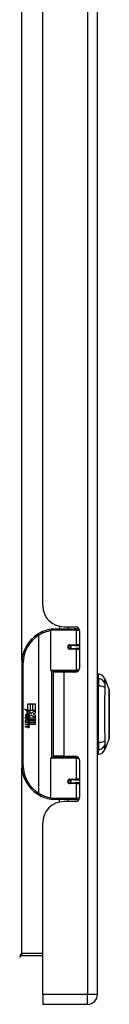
# Model space of a CAD drawing. Header units: inches. Extents: x 12 to 130, y 10 to 80.
# Tile 2 of 8: x 47.43 to 48.74, y 30.6 to 45.03. Entities that reach past the tile are written whole.
import ezdxf

# ---------------------------------------------------------------- set-up
doc = ezdxf.new("R2010")
doc.units = ezdxf.units.IN
doc.header["$MEASUREMENT"] = 0
doc.layers.add('Visible Edges(ANSI)', color=7, linetype='Continuous', lineweight=25)
doc.layers.add('Visible Tangent Edges(ANSI)', color=7, linetype='Continuous', lineweight=25)

msp = doc.modelspace()

# ---------------------------------------------------------------- linework, layer by layer
at = {"layer": 'Visible Edges(ANSI)'}
for p, q in [((48.565, 30.75), (48.565, 60.261)), ((47.765, 36.447), (47.765, 54.564)), ((47.886, 35.5), (47.886, 36.085)), ((47.905, 36.104), (48.235, 36.104)), ((48.01, 36.143), (48.01, 36.104)), ((48.077, 36.135), (48.243, 36.135)), ((48.136, 36.135), (48.136, 36.104)), ((48.294, 36.104), (48.235, 36.104)), ((48.294, 36.104), (48.295, 36.104)), ((48.302, 36.076), (48.302, 35.529)), ((48.153, 35.86), (48.153, 35.858)), ((48.158, 35.858), (48.153, 35.858)), ((48.245, 35.86), (48.158, 35.86)), ((48.158, 35.817), (48.245, 35.817)), ((48.16, 35.858), (48.16, 35.86)), ((48.161, 35.819), (48.161, 35.817)), ((48.245, 35.86), (48.302, 35.86)), ((48.302, 35.817), (48.245, 35.817)), ((47.461, 35.604), (47.461, 34.104)), ((48.239, 35.484), (47.901, 35.484)), ((47.978, 35.484), (47.978, 35.47)), ((48.169, 35.484), (48.169, 35.47)), ((48.239, 35.484), (48.282, 35.484)), ((48.073, 35.47), (47.92, 35.47)), ((47.92, 35.47), (47.92, 34.239)), ((48.243, 35.47), (48.073, 35.47)), ((48.581, 35.377), (48.581, 35.445)), ((48.581, 35.377), (48.581, 35.266)), ((48.673, 35.371), (48.736, 35.211)), ((48.581, 34.443), (48.581, 35.266)), ((47.501, 34.932), (47.549, 34.907)), ((47.547, 34.888), (47.501, 34.932)), ((47.549, 35.004), (47.581, 35.004)), ((47.549, 34.907), (47.549, 35.004)), ((47.552, 34.906), (47.581, 34.89)), ((47.581, 34.906), (47.552, 34.906)), ((47.581, 35.004), (47.581, 34.906)), ((47.585, 35.004), (47.617, 35.004)), ((47.585, 34.906), (47.585, 35.004)), ((47.617, 34.906), (47.585, 34.906)), ((47.599, 34.869), (47.653, 34.906)), ((47.617, 35.004), (47.617, 34.906)), ((47.622, 34.906), (47.622, 35.004)), ((47.622, 35.004), (47.654, 35.004)), ((47.653, 34.906), (47.622, 34.906)), ((47.654, 35.004), (47.654, 34.871)), ((47.515, 34.809), (47.543, 34.785)), ((47.515, 34.793), (47.515, 34.809)), ((47.535, 34.779), (47.515, 34.793)), ((47.515, 34.77), (47.535, 34.777)), ((47.515, 34.753), (47.515, 34.77)), ((47.543, 34.767), (47.515, 34.753)), ((47.527, 34.815), (47.518, 34.815)), ((47.533, 34.886), (47.547, 34.888)), ((47.577, 34.855), (47.533, 34.886)), ((47.535, 34.777), (47.535, 34.779)), ((47.539, 34.808), (47.539, 34.845)), ((47.543, 34.785), (47.57, 34.798)), ((47.57, 34.743), (47.543, 34.767)), ((47.548, 34.843), (47.548, 34.819)), ((47.57, 34.782), (47.552, 34.774)), ((47.552, 34.774), (47.552, 34.772)), ((47.552, 34.772), (47.57, 34.759)), ((47.555, 34.772), (47.573, 34.78)), ((47.654, 34.772), (47.555, 34.772)), ((47.562, 34.768), (47.654, 34.768)), ((47.573, 34.761), (47.562, 34.768)), ((47.565, 34.848), (47.577, 34.855)), ((47.57, 34.798), (47.57, 34.782)), ((47.581, 34.89), (47.571, 34.888)), ((47.571, 34.888), (47.599, 34.869)), ((47.573, 34.802), (47.652, 34.802)), ((47.573, 34.78), (47.573, 34.802)), ((47.573, 34.738), (47.573, 34.761)), ((47.603, 34.839), (47.574, 34.818)), ((47.652, 34.802), (47.603, 34.839)), ((47.654, 34.871), (47.628, 34.853)), ((47.628, 34.853), (47.654, 34.839)), ((47.654, 34.839), (47.654, 34.772)), ((47.654, 34.768), (47.654, 34.738)), ((47.515, 34.746), (47.57, 34.737)), ((47.515, 34.733), (47.515, 34.746)), ((47.538, 34.729), (47.515, 34.733)), ((47.515, 34.713), (47.55, 34.706)), ((47.515, 34.699), (47.515, 34.713)), ((47.538, 34.695), (47.515, 34.699)), ((47.515, 34.679), (47.55, 34.673)), ((47.515, 34.666), (47.515, 34.679)), ((47.55, 34.659), (47.515, 34.666)), ((47.56, 34.726), (47.56, 34.723)), ((47.57, 34.725), (47.56, 34.726)), ((47.567, 34.722), (47.573, 34.722)), ((47.57, 34.759), (47.57, 34.743)), ((47.57, 34.737), (47.57, 34.725)), ((47.654, 34.738), (47.573, 34.738)), ((47.573, 34.734), (47.654, 34.734)), ((47.573, 34.722), (47.573, 34.734)), ((47.654, 34.704), (47.574, 34.704)), ((47.654, 34.734), (47.654, 34.704)), ((48.736, 34.498), (48.673, 34.338)), ((48.581, 34.443), (48.581, 34.332)), ((48.581, 34.264), (48.581, 34.332)), ((47.886, 33.624), (47.886, 34.209)), ((47.901, 34.225), (48.239, 34.225)), ((48.073, 34.239), (47.92, 34.239)), ((47.978, 34.225), (47.978, 34.239)), ((48.073, 34.239), (48.243, 34.239)), ((48.169, 34.225), (48.169, 34.239)), ((48.282, 34.225), (48.239, 34.225)), ((48.302, 34.18), (48.302, 33.633)), ((48.153, 33.849), (48.153, 33.851)), ((48.153, 33.851), (48.158, 33.851)), ((48.245, 33.892), (48.158, 33.892)), ((48.158, 33.849), (48.245, 33.849)), ((48.16, 33.851), (48.16, 33.849)), ((48.161, 33.89), (48.161, 33.892)), ((48.245, 33.892), (48.302, 33.892)), ((48.302, 33.849), (48.245, 33.849)), ((48.235, 33.604), (47.905, 33.604)), ((48.01, 33.566), (48.01, 33.604)), ((48.243, 33.573), (48.077, 33.573)), ((48.136, 33.573), (48.136, 33.604)), ((48.235, 33.604), (48.294, 33.604)), ((48.295, 33.604), (48.294, 33.604)), ((47.765, 30.75), (47.765, 33.261)), ((47.462, 31.319), (47.765, 31.319)), ((47.765, 30.75), (47.765, 30.604)), ((48.419, 30.604), (47.765, 30.604))]:
    msp.add_line(p, q, dxfattribs=at)
at = {"layer": 'Visible Edges(ANSI)', "flags": 128}
for points in [[(47.893, 36.1), (47.892, 36.1), (47.892, 36.1), (47.892, 36.1), (47.892, 36.1), (47.891, 36.1), (47.891, 36.1), (47.891, 36.1), (47.891, 36.1), (47.89, 36.099), (47.89, 36.099), (47.89, 36.099), (47.89, 36.099), (47.889, 36.099), (47.889, 36.099), (47.889, 36.099), (47.889, 36.099), (47.888, 36.099), (47.888, 36.099), (47.888, 36.099), (47.888, 36.099), (47.888, 36.099), (47.887, 36.099), (47.887, 36.099), (47.887, 36.099)], [(48.158, 35.817), (48.155, 35.817), (48.153, 35.818), (48.15, 35.819), (48.148, 35.82), (48.145, 35.821), (48.143, 35.823), (48.141, 35.825), (48.139, 35.827), (48.138, 35.83), (48.137, 35.833), (48.136, 35.836), (48.136, 35.839), (48.136, 35.842), (48.137, 35.845), (48.138, 35.847), (48.139, 35.85), (48.141, 35.852), (48.143, 35.854), (48.145, 35.856), (48.148, 35.858), (48.15, 35.859), (48.153, 35.86), (48.155, 35.86), (48.158, 35.86)], [(48.205, 35.47), (48.208, 35.471), (48.211, 35.472), (48.214, 35.473), (48.217, 35.474), (48.22, 35.475), (48.223, 35.476), (48.226, 35.477), (48.229, 35.478), (48.232, 35.479), (48.235, 35.48), (48.239, 35.48), (48.242, 35.481), (48.245, 35.481), (48.248, 35.482), (48.251, 35.482), (48.254, 35.483), (48.257, 35.483), (48.26, 35.483), (48.263, 35.484), (48.267, 35.484), (48.27, 35.484), (48.273, 35.484), (48.276, 35.484), (48.279, 35.484)], [(48.736, 34.499), (48.736, 34.5), (48.736, 34.501), (48.736, 34.503), (48.736, 34.506), (48.736, 34.51), (48.736, 34.515), (48.736, 34.52), (48.736, 34.526), (48.736, 34.533), (48.736, 34.541), (48.736, 34.55), (48.736, 34.559), (48.736, 34.569), (48.736, 34.58), (48.736, 34.591), (48.736, 34.603), (48.736, 34.616), (48.736, 34.629), (48.736, 34.643), (48.736, 34.657), (48.736, 34.672), (48.736, 34.687), (48.736, 34.702), (48.736, 34.718), (48.736, 34.735), (48.736, 34.751), (48.736, 34.768), (48.736, 34.785), (48.736, 34.802), (48.736, 34.819), (48.736, 34.837), (48.736, 34.854), (48.736, 34.872), (48.736, 34.889), (48.736, 34.907), (48.736, 34.924), (48.736, 34.941), (48.736, 34.958), (48.736, 34.974), (48.736, 34.99), (48.736, 35.007), (48.736, 35.022), (48.736, 35.037), (48.736, 35.052), (48.736, 35.066), (48.736, 35.08), (48.736, 35.093), (48.736, 35.106), (48.736, 35.118), (48.736, 35.129), (48.736, 35.14), (48.736, 35.15), (48.736, 35.159), (48.736, 35.168), (48.736, 35.175), (48.736, 35.183), (48.736, 35.189), (48.736, 35.194), (48.736, 35.199), (48.736, 35.203), (48.736, 35.206), (48.736, 35.208), (48.736, 35.209), (48.736, 35.21)], [(48.279, 34.225), (48.276, 34.225), (48.273, 34.225), (48.27, 34.225), (48.267, 34.225), (48.263, 34.225), (48.26, 34.225), (48.257, 34.226), (48.254, 34.226), (48.251, 34.227), (48.248, 34.227), (48.245, 34.228), (48.242, 34.228), (48.239, 34.229), (48.235, 34.229), (48.232, 34.23), (48.229, 34.231), (48.226, 34.232), (48.223, 34.233), (48.22, 34.234), (48.217, 34.235), (48.214, 34.236), (48.211, 34.237), (48.208, 34.238), (48.205, 34.239)], [(48.158, 33.849), (48.155, 33.849), (48.153, 33.849), (48.15, 33.85), (48.148, 33.851), (48.145, 33.853), (48.143, 33.854), (48.141, 33.857), (48.139, 33.859), (48.138, 33.862), (48.137, 33.864), (48.136, 33.867), (48.136, 33.87), (48.136, 33.873), (48.137, 33.876), (48.138, 33.879), (48.139, 33.881), (48.141, 33.884), (48.143, 33.886), (48.145, 33.888), (48.148, 33.889), (48.15, 33.89), (48.153, 33.891), (48.155, 33.892), (48.158, 33.892)], [(47.887, 33.61), (47.887, 33.61), (47.887, 33.61), (47.888, 33.61), (47.888, 33.61), (47.888, 33.61), (47.888, 33.61), (47.888, 33.61), (47.889, 33.61), (47.889, 33.61), (47.889, 33.61), (47.889, 33.61), (47.89, 33.61), (47.89, 33.609), (47.89, 33.609), (47.89, 33.609), (47.891, 33.609), (47.891, 33.609), (47.891, 33.609), (47.891, 33.609), (47.892, 33.609), (47.892, 33.609), (47.892, 33.609), (47.892, 33.609), (47.893, 33.609)]]:
    msp.add_lwpolyline(points, dxfattribs=at)
at = {"layer": 'Visible Edges(ANSI)'}
for centre in [(48.158, 35.839), (48.158, 33.87)]:
    msp.add_circle(centre, 0.0197, dxfattribs=at)
for centre, radius, start, end in [((48.077, 36.447), 0.312, 180, 270), ((47.961, 35.604), 0.5, 98.5081, 122.2377), ((47.905, 36.085), 0.0197, 90, 180), ((48.243, 36.076), 0.0591, 0, 90), ((47.961, 35.604), 0.5, 122.2377, 180), ((48.158, 35.839), 0.0217, 279.147, 90), ((47.901, 35.5), 0.0157, 180, 270), ((48.243, 35.529), 0.0591, 270, 0), ((48.589, 35.386), 0.0394, 101.537, 126.8699), ((48.563, 35.328), 0.118, 21.2505, 81.3991), ((48.731, 35.21), 0.00492, 0.2088, 21.2505), ((47.576, 34.833), 0.0607, 171.5605, 197.3343), ((47.535, 34.839), 0.0197, 86.5646, 171.5605), ((47.555, 34.826), 0.0307, 154.6784, 202.5609), ((47.536, 34.835), 0.0096, 73.5261, 154.6784), ((47.534, 34.819), 0.0398, 44.1684, 86.5646), ((47.55, 34.834), 0.0282, 246.1555, 293.8445), ((47.546, 34.826), 0.0168, 19.3797, 82.9975), ((47.553, 34.827), 0.00955, 241.4547, 321.1652), ((47.552, 34.828), 0.0109, 321.1652, 19.3797), ((47.556, 34.822), 0.0152, 293.8445, 355.0802), ((47.541, 34.826), 0.0299, 350.4085, 44.1684), ((47.541, 34.826), 0.033, 347.079, 43.1785), ((47.53, 34.683), 0.0465, 57.5992, 80), ((47.53, 34.649), 0.0465, 58.5584, 80.8257), ((47.552, 34.719), 0.0123, 260, 293.5571), ((47.552, 34.685), 0.0123, 259.9922, 293.5487), ((47.555, 34.687), 0.0288, 259, 288.4748), ((47.548, 34.712), 0.0126, 6.03, 57.5992), ((47.548, 34.679), 0.0126, 6.1027, 57.6083), ((47.555, 34.713), 0.006, 293.5571, 6.03), ((47.555, 34.679), 0.006, 293.5487, 6.1027), ((47.556, 34.721), 0.0288, 273.6169, 286.9928), ((47.547, 34.67), 0.0246, 359.6788, 63.9508), ((47.547, 34.703), 0.024, 359.4776, 57.4114), ((47.561, 34.703), 0.0101, 286.9928, 359.4776), ((47.561, 34.67), 0.0105, 288.4748, 359.6788), ((47.55, 34.705), 0.024, 358.7952, 46.5849), ((48.731, 34.499), 0.00492, 338.7495, 359.7912), ((48.563, 34.381), 0.118, 278.6009, 338.7495), ((47.901, 34.209), 0.0157, 90, 180), ((48.243, 34.18), 0.0591, 0, 90), ((48.589, 34.323), 0.0394, 233.1301, 258.463), ((47.961, 34.104), 0.5, 180, 237.7623), ((48.158, 33.87), 0.0217, 270, 80.853), ((47.961, 34.104), 0.5, 237.7623, 261.4919), ((47.905, 33.624), 0.0197, 180, 270), ((48.243, 33.633), 0.0591, 270, 0), ((48.077, 33.261), 0.312, 90, 180), ((47.462, 31.288), 0.031, 90, 180), ((48.419, 30.75), 0.146, 270, 0)]:
    msp.add_arc(centre, radius, start, end, dxfattribs=at)
at = {"layer": 'Visible Tangent Edges(ANSI)'}
for p, q in [((48.419, 60.261), (48.419, 30.75)), ((47.462, 35.636), (47.462, 55.376)), ((48.254, 36.085), (47.886, 36.085)), ((48.254, 36.085), (48.302, 36.085)), ((48.254, 36.085), (48.254, 35.87)), ((48.278, 36.124), (48.278, 36.104)), ((47.694, 36.027), (47.705, 36.011)), ((47.705, 36.011), (47.705, 33.698)), ((47.705, 36.011), (47.708, 36.011)), ((47.708, 33.698), (47.708, 36.011)), ((48.163, 35.87), (48.254, 35.87)), ((48.254, 35.807), (48.163, 35.807)), ((48.302, 35.87), (48.254, 35.87)), ((48.254, 35.807), (48.254, 35.5)), ((48.254, 35.807), (48.302, 35.807)), ((47.461, 35.604), (47.48, 35.604)), ((47.48, 34.104), (47.48, 35.604)), ((47.886, 35.5), (48.254, 35.5)), ((47.893, 35.487), (47.893, 34.222)), ((48.295, 35.5), (48.254, 35.5)), ((48.278, 35.484), (48.278, 35.481)), ((48.073, 35.47), (48.073, 34.239)), ((48.254, 34.209), (47.886, 34.209)), ((48.254, 34.209), (48.295, 34.209)), ((48.254, 34.209), (48.254, 33.902)), ((48.278, 34.228), (48.278, 34.225)), ((47.48, 34.104), (47.461, 34.104)), ((47.462, 31.35), (47.462, 34.073)), ((48.163, 33.902), (48.254, 33.902)), ((48.302, 33.902), (48.254, 33.902)), ((48.254, 33.839), (48.163, 33.839)), ((48.254, 33.839), (48.254, 33.624)), ((48.254, 33.839), (48.302, 33.839)), ((47.705, 33.698), (47.694, 33.682)), ((47.708, 33.698), (47.705, 33.698)), ((47.886, 33.624), (48.254, 33.624)), ((48.302, 33.624), (48.254, 33.624)), ((48.278, 33.604), (48.278, 33.585)), ((47.765, 31.35), (47.462, 31.35)), ((47.462, 31.319), (47.462, 31.35)), ((48.419, 30.75), (47.765, 30.75)), ((48.565, 30.75), (48.419, 30.75)), ((48.419, 30.604), (48.419, 30.75))]:
    msp.add_line(p, q, dxfattribs=at)
at = {"layer": 'Visible Tangent Edges(ANSI)', "flags": 128}
for points in [[(48.163, 35.87), (48.159, 35.87), (48.155, 35.869), (48.151, 35.868), (48.147, 35.866), (48.143, 35.864), (48.14, 35.862), (48.137, 35.858), (48.134, 35.855), (48.132, 35.851), (48.131, 35.847), (48.13, 35.843), (48.129, 35.839), (48.13, 35.834), (48.131, 35.83), (48.132, 35.826), (48.134, 35.822), (48.137, 35.819), (48.14, 35.816), (48.143, 35.813), (48.147, 35.811), (48.151, 35.809), (48.155, 35.808), (48.159, 35.807), (48.163, 35.807)], [(48.279, 35.484), (48.274, 35.484), (48.27, 35.484), (48.265, 35.484), (48.26, 35.484), (48.256, 35.484), (48.251, 35.484), (48.246, 35.483), (48.242, 35.483), (48.237, 35.482), (48.232, 35.482), (48.228, 35.482), (48.223, 35.481), (48.218, 35.48), (48.214, 35.48), (48.209, 35.479), (48.205, 35.478), (48.2, 35.478), (48.196, 35.477), (48.191, 35.476), (48.187, 35.475), (48.182, 35.474), (48.178, 35.473), (48.173, 35.472), (48.169, 35.471)], [(48.675, 35.294), (48.675, 35.303), (48.675, 35.308), (48.675, 35.314), (48.675, 35.319), (48.675, 35.324), (48.675, 35.328), (48.674, 35.333), (48.674, 35.337), (48.674, 35.341), (48.674, 35.345), (48.674, 35.348), (48.674, 35.352), (48.674, 35.355), (48.674, 35.358), (48.674, 35.36), (48.674, 35.362), (48.674, 35.364), (48.674, 35.366), (48.674, 35.368), (48.673, 35.369), (48.673, 35.37), (48.673, 35.37), (48.673, 35.371), (48.673, 35.371)], [(48.675, 34.466), (48.675, 34.499), (48.675, 34.53), (48.675, 34.562), (48.674, 34.593), (48.674, 34.625), (48.674, 34.658), (48.674, 34.69), (48.674, 34.723), (48.674, 34.755), (48.673, 34.788), (48.673, 34.821), (48.673, 34.854), (48.673, 34.887), (48.673, 34.92), (48.674, 34.953), (48.674, 34.986), (48.674, 35.019), (48.674, 35.051), (48.674, 35.083), (48.674, 35.115), (48.675, 35.147), (48.675, 35.178), (48.675, 35.209), (48.675, 35.243)], [(48.675, 35.243), (48.675, 35.246), (48.675, 35.249), (48.675, 35.251), (48.675, 35.254), (48.675, 35.256), (48.675, 35.259), (48.675, 35.262), (48.675, 35.264), (48.675, 35.266), (48.675, 35.269), (48.675, 35.271), (48.675, 35.273), (48.675, 35.275), (48.675, 35.277), (48.675, 35.279), (48.675, 35.281), (48.675, 35.283), (48.675, 35.285), (48.675, 35.287), (48.675, 35.288), (48.675, 35.29), (48.675, 35.292), (48.675, 35.293), (48.675, 35.294)], [(48.736, 35.211), (48.736, 35.211), (48.736, 35.211), (48.736, 35.21), (48.736, 35.209), (48.736, 35.208), (48.736, 35.206), (48.736, 35.204), (48.736, 35.202), (48.736, 35.199), (48.736, 35.196), (48.736, 35.193), (48.736, 35.19), (48.736, 35.186), (48.736, 35.182), (48.736, 35.178), (48.736, 35.174), (48.736, 35.169), (48.736, 35.164), (48.736, 35.159), (48.736, 35.153), (48.736, 35.148), (48.736, 35.142), (48.736, 35.135), (48.736, 35.129)], [(48.736, 35.129), (48.736, 35.127), (48.736, 35.125), (48.736, 35.124), (48.736, 35.122), (48.736, 35.12), (48.736, 35.118), (48.736, 35.116), (48.736, 35.114), (48.736, 35.112), (48.736, 35.111), (48.736, 35.109), (48.736, 35.107), (48.736, 35.105), (48.736, 35.103), (48.736, 35.101), (48.736, 35.099), (48.736, 35.097), (48.736, 35.095), (48.736, 35.093), (48.736, 35.09), (48.736, 35.088), (48.736, 35.086), (48.736, 35.084), (48.736, 35.082)], [(48.736, 35.082), (48.736, 35.066), (48.736, 35.049), (48.736, 35.031), (48.736, 35.013), (48.736, 34.995), (48.736, 34.975), (48.736, 34.956), (48.736, 34.936), (48.736, 34.916), (48.736, 34.895), (48.736, 34.875), (48.736, 34.854), (48.736, 34.834), (48.736, 34.813), (48.736, 34.793), (48.736, 34.773), (48.736, 34.753), (48.736, 34.733), (48.736, 34.714), (48.736, 34.695), (48.736, 34.677), (48.736, 34.66), (48.736, 34.643), (48.736, 34.627)], [(48.736, 34.627), (48.736, 34.625), (48.736, 34.623), (48.736, 34.621), (48.736, 34.618), (48.736, 34.616), (48.736, 34.614), (48.736, 34.612), (48.736, 34.61), (48.736, 34.608), (48.736, 34.606), (48.736, 34.604), (48.736, 34.602), (48.736, 34.6), (48.736, 34.598), (48.736, 34.596), (48.736, 34.595), (48.736, 34.593), (48.736, 34.591), (48.736, 34.589), (48.736, 34.587), (48.736, 34.585), (48.736, 34.583), (48.736, 34.582), (48.736, 34.58)], [(48.736, 34.58), (48.736, 34.573), (48.736, 34.567), (48.736, 34.561), (48.736, 34.556), (48.736, 34.55), (48.736, 34.545), (48.736, 34.54), (48.736, 34.535), (48.736, 34.531), (48.736, 34.526), (48.736, 34.522), (48.736, 34.519), (48.736, 34.515), (48.736, 34.512), (48.736, 34.51), (48.736, 34.507), (48.736, 34.505), (48.736, 34.503), (48.736, 34.501), (48.736, 34.5), (48.736, 34.499), (48.736, 34.498), (48.736, 34.498), (48.736, 34.498)], [(48.673, 34.338), (48.673, 34.338), (48.673, 34.338), (48.673, 34.339), (48.673, 34.34), (48.674, 34.341), (48.674, 34.343), (48.674, 34.345), (48.674, 34.347), (48.674, 34.349), (48.674, 34.351), (48.674, 34.354), (48.674, 34.357), (48.674, 34.361), (48.674, 34.364), (48.674, 34.368), (48.674, 34.372), (48.674, 34.376), (48.675, 34.381), (48.675, 34.385), (48.675, 34.39), (48.675, 34.395), (48.675, 34.401), (48.675, 34.406), (48.675, 34.415)], [(48.675, 34.415), (48.675, 34.416), (48.675, 34.417), (48.675, 34.419), (48.675, 34.42), (48.675, 34.422), (48.675, 34.424), (48.675, 34.426), (48.675, 34.427), (48.675, 34.429), (48.675, 34.431), (48.675, 34.433), (48.675, 34.436), (48.675, 34.438), (48.675, 34.44), (48.675, 34.442), (48.675, 34.445), (48.675, 34.447), (48.675, 34.45), (48.675, 34.452), (48.675, 34.455), (48.675, 34.458), (48.675, 34.46), (48.675, 34.463), (48.675, 34.466)], [(48.169, 34.238), (48.173, 34.237), (48.178, 34.236), (48.182, 34.235), (48.187, 34.234), (48.191, 34.233), (48.196, 34.232), (48.2, 34.231), (48.205, 34.231), (48.209, 34.23), (48.214, 34.229), (48.218, 34.228), (48.223, 34.228), (48.228, 34.227), (48.232, 34.227), (48.237, 34.226), (48.242, 34.226), (48.246, 34.226), (48.251, 34.225), (48.256, 34.225), (48.26, 34.225), (48.265, 34.225), (48.27, 34.225), (48.274, 34.225), (48.279, 34.225)], [(48.163, 33.902), (48.159, 33.901), (48.155, 33.901), (48.151, 33.9), (48.147, 33.898), (48.143, 33.896), (48.14, 33.893), (48.137, 33.89), (48.134, 33.887), (48.132, 33.883), (48.131, 33.879), (48.13, 33.875), (48.129, 33.87), (48.13, 33.866), (48.131, 33.862), (48.132, 33.858), (48.134, 33.854), (48.137, 33.85), (48.14, 33.847), (48.143, 33.845), (48.147, 33.843), (48.151, 33.841), (48.155, 33.84), (48.159, 33.839), (48.163, 33.839)]]:
    msp.add_lwpolyline(points, dxfattribs=at)
at = {"layer": 'Visible Tangent Edges(ANSI)'}
for centre, start, end in [((47.964, 35.604), 99.4349, 122.2377), ((47.961, 35.604), 122.2377, 180), ((47.961, 34.104), 180, 237.7623), ((47.964, 34.104), 237.7623, 260.5651)]:
    msp.add_arc(centre, 0.48, start, end, dxfattribs=at)
for centre, major_axis, ratio, start_param, end_param in [((47.89, 36.079), (-0.0029, 0.0195), 0.187781, 5.698095, 6.283185), ((48.235, 36.085), (0, 0.0197), 0.965926, 4.712389, 6.283185), ((48.294, 36.085), (0, 0.0197), 0.965926, 6.20384, 6.283185), ((47.705, 36.011), (-0.0105, 0.0167), 0.161367, 4.610972, 6.283185), ((48.158, 35.87), (0, -0.00984), 0.476565, 0, 1.570796), ((48.158, 35.807), (0, 0.00984), 0.476565, 4.712389, 6.283185), ((48.245, 35.87), (0, -0.00984), 0.965926, 0, 1.570796), ((48.245, 35.807), (0, 0.00984), 0.965926, 4.712389, 6.283185), ((48.239, 35.5), (0, -0.0157), 0.965926, 0, 1.570796), ((48.561, 35.267), (0.117, -0.016), 0.948273, 0.391156, 1.528426), ((48.561, 35.229), (0.118, 0.005), 0.314585, 0.249322, 1.386592), ((48.561, 34.48), (0.118, -0.005), 0.314585, 4.896593, 6.033863), ((48.561, 34.442), (0.117, 0.016), 0.948273, 4.754759, 5.892029), ((48.239, 34.209), (0, 0.0157), 0.965926, 4.712389, 6.283185), ((48.158, 33.902), (0, -0.00984), 0.476565, 0, 1.570796), ((48.245, 33.902), (0, -0.00984), 0.965926, 0, 1.570796), ((48.158, 33.839), (0, 0.00984), 0.476565, 4.712389, 6.283185), ((48.245, 33.839), (0, 0.00984), 0.965926, 4.712389, 6.283185), ((47.705, 33.698), (-0.0105, -0.0167), 0.161367, 0, 1.672214), ((47.89, 33.629), (-0.0029, -0.0195), 0.187781, 0, 0.58509), ((48.235, 33.624), (0, -0.0197), 0.965926, 0, 1.570796), ((48.294, 33.624), (0, -0.0197), 0.965926, 0, 0.079346), ((47.462, 31.288), (0, 0.062), 0.5, 0, 1.570796)]:
    msp.add_ellipse(centre, major_axis=major_axis, ratio=ratio, start_param=start_param, end_param=end_param, dxfattribs=at)

doc.saveas('drawing.dxf')
